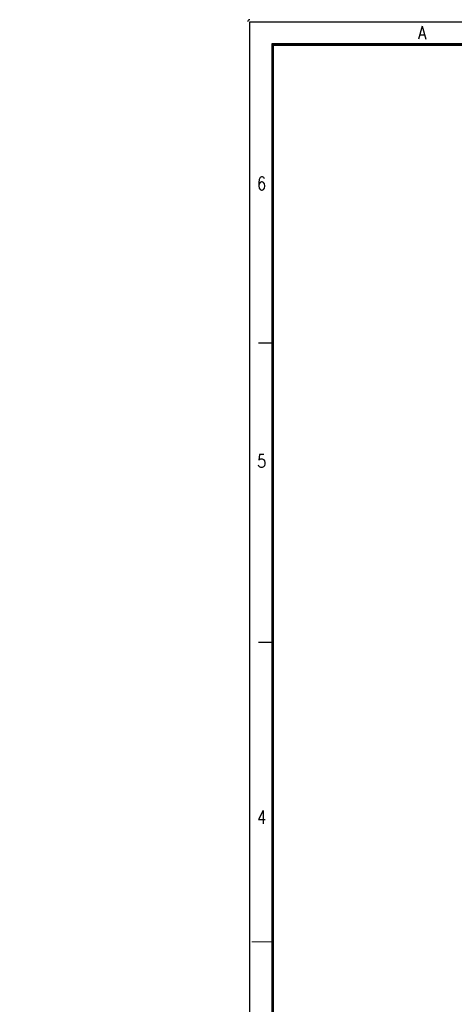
# Model space of a CAD drawing. Header units: millimetres. Extents: x 0 to 776, y 0 to 509.
# Tile 35 of 100: x 0 to 119, y 239 to 509. Entities that reach past the tile are written whole.
import ezdxf

# ---------------------------------------------------------------- set-up
doc = ezdxf.new("R2010")
doc.units = ezdxf.units.MM
doc.layers.add('DM', color=4, linetype='Continuous')
doc.styles.add('SLDTEXTSTYLE0', font='ROMANS', dxfattribs={"width": 0.84})
doc.styles.add('SLDTEXTSTYLE1', font='ROMANS', dxfattribs={"width": 0.97})
doc.styles.add('SLDTEXTSTYLE3', font='ROMANS', dxfattribs={"width": 0.8148})
doc.dimstyles.new('SLDDIMSTYLE3', dxfattribs={"dimtxt": 3, "dimasz": 3.302, "dimexe": 0, "dimexo": 0.0625, "dimgap": 0.75, "dimtad": 1, "dimrnd": 1e-09, "dimzin": 4, "dimdsep": 46, "dimtxsty": 'SLDTEXTSTYLE0', "dimblk1": 'NONE', "dimblk2": 'NONE', "dimsah": 1, "dimcen": 0, "dimadec": 0, "dimazin": 1, "dimtfac": 1, "dimtmove": 0, "dimatfit": 3, "dimldrblk": 'NONE', "dimfxl": 1, "dimfrac": 2, "dimtolj": 1, "dimtzin": 12, "dimarcsym": 0})

# ---------------------------------------------------------------- blocks, each defined once
blk = doc.blocks.new('_D_7')
at = {"layer": 'DM', "color": 7}
for p, q in [((155.9, 245.57), (155.9, 255.57)), ((150.9, 250.57), (160.9, 250.57)), ((146.27, 240.71), (152.37, 246.96)), ((130.21, 240.71), (146.27, 240.71))]:
    blk.add_line(p, q, dxfattribs=at)
blk.add_solid([(152.67, 246.66), (152.07, 247.25), (154.12, 248.74)], dxfattribs=at)
at = {"layer": 'DM', "color": 7, "char_height": 3, "attachment_point": 1, "style": 'SLDTEXTSTYLE1'}
for s, insert in [('4-', (128.73, 245.03)), ('%%c', (134.42, 245.03)), ('5.10', (138.53, 245.03))]:
    blk.add_mtext(s, dxfattribs=dict(at, insert=insert))
blk = doc.blocks.new('_None')
blk = doc.blocks.new('_D_11')
at = {"layer": 'DM', "color": 7}
for p, q in [((304.15, 252.34), (304.15, 262.34)), ((299.15, 257.34), (309.15, 257.34)), ((313.71, 244.12), (308.1, 251.87)), ((330.34, 244.12), (313.71, 244.12))]:
    blk.add_line(p, q, dxfattribs=at)
blk.add_arc((304.15, 257.34), 4.25, 299.1309, 305.9889, dxfattribs=at)
blk.add_solid([(308.44, 252.12), (307.76, 251.63), (306.64, 253.9)], dxfattribs=at)
at = {"layer": 'DM', "color": 7, "char_height": 3, "attachment_point": 1, "style": 'SLDTEXTSTYLE1'}
for s, insert in [('2-', (313.51, 248.44)), ('%%c', (319.2, 248.44)), ('8.50', (323.31, 248.44))]:
    blk.add_mtext(s, dxfattribs=dict(at, insert=insert))

msp = doc.modelspace()

# ---------------------------------------------------------------- hatches: boundary and pattern name
at = {"layer": 'DM'}
for points in [[(69.42, 502.08), (69.42, 502.5), (69, 502.5), (69, 502.08)], [(69.42, 434.5), (69.42, 502.08), (69, 502.08), (69, 434.5)], [(140.505, 502.08), (140.505, 502.5), (69.42, 502.5), (69.42, 502.08)], [(69.42, 322.878), (69.42, 434.5), (69, 434.5), (69, 322.878)], [(69.42, 214.708), (69.42, 322.878), (69, 322.878), (69, 214.708)]]:
    msp.add_hatch(color=7, dxfattribs=at).paths.add_polyline_path(points, flags=0)

# ---------------------------------------------------------------- linework, layer by layer
at = {"layer": 'DM', "color": 7}
for p, q in [((63, 508.5), (775.8, 508.5)), ((63, 4.5), (63, 508.5)), ((69.42, 502.5), (69, 502.5)), ((69, 502.5), (69, 502.08)), ((69, 502.5), (69, 10.5)), ((69, 502.5), (769.8, 502.5)), ((69.42, 502.08), (69, 502.08)), ((69, 502.08), (69, 434.5)), ((69, 502.08), (69.42, 502.08)), ((69.42, 502.08), (69.42, 502.5)), ((140.505, 502.5), (69.42, 502.5)), ((69.42, 502.5), (69.42, 502.08)), ((69.42, 434.5), (69.42, 502.08)), ((69.42, 502.08), (140.505, 502.08)), ((69.42, 502.08), (69.42, 10.92)), ((69.42, 502.08), (769.38, 502.08)), ((69, 434.5), (69.42, 434.5)), ((69.42, 434.5), (69, 434.5)), ((69, 434.5), (69, 322.878)), ((69.42, 322.878), (69.42, 434.5)), ((69, 420.5), (65.4, 420.5)), ((69, 338.5), (65.4, 338.5)), ((69, 322.878), (69.42, 322.878)), ((69.42, 322.878), (69, 322.878)), ((69, 322.878), (69, 214.708)), ((69.42, 214.708), (69.42, 322.878))]:
    msp.add_line(p, q, dxfattribs=at)
at = {"layer": 'DM', "color": 7, "lineweight": 18}
for p, q in [((63.6, 256.5), (65.4, 256.5)), ((65.4, 256.5), (69, 256.5))]:
    msp.add_line(p, q, dxfattribs=at)
at = {"layer": 'DM', "color": 7}
msp.add_arc((63, 508.5), 0.6, 90, 180, dxfattribs=at)
msp.add_arc((63, 508.5), 0.6, 90, 180, dxfattribs=at)

# ---------------------------------------------------------------- texts
at = {"layer": 'DM', "color": 7, "char_height": 3.6, "style": 'SLDTEXTSTYLE3'}
for s, insert, attachment_point in [('A', (110.156, 507.331), 2), ('6', (64.972, 466.031), 1), ('5', (64.981, 390.031), 1), ('4', (64.982, 292.46), 1)]:
    msp.add_mtext(s, dxfattribs=dict(at, insert=insert, attachment_point=attachment_point))

# ---------------------------------------------------------------- dimensions: what is measured, and where the dimension line sits
at = {"layer": 'DM', "color": 7}
for p1, text, picture, middle in [((6.489, 5.49), '2-<>', '_D_11', (313.707, 244.121)), ((2.694, 4.33), '4-<>', '_D_7', (146.273, 240.707))]:
    dim = msp.add_diameter_dim_2p(p1=p1, p2=(0, 0), text=text, dimstyle='SLDDIMSTYLE3', dxfattribs=at)
    dim.commit()
    dim.dimension.update_dxf_attribs({"geometry": picture, "text_midpoint": middle, "dimtype": 163})

doc.saveas('drawing.dxf')
